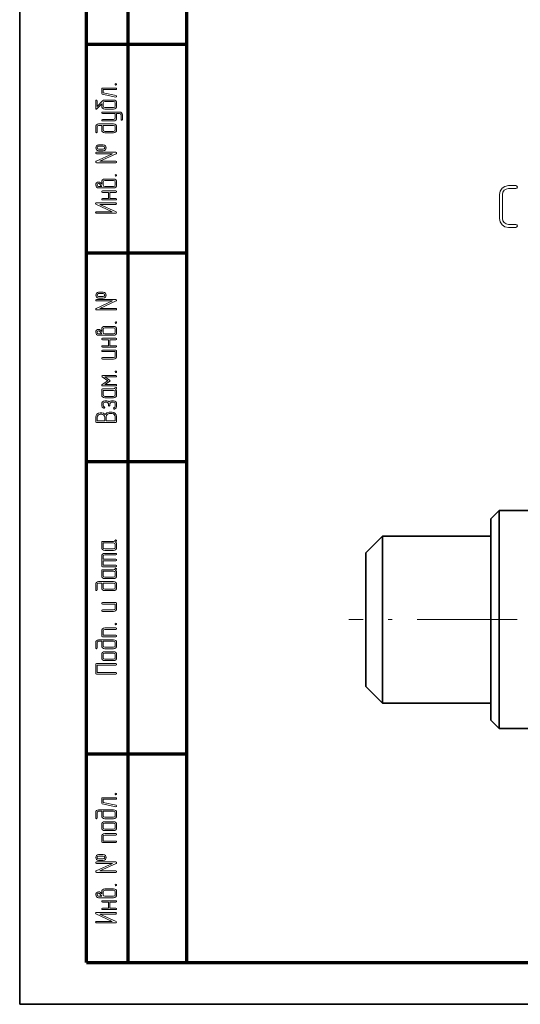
# Model space of a CAD drawing. Extents: x 0 to 420, y 0 to 297.
# Tile 1 of 25: x 0 to 60, y 0 to 118. Entities that reach past the tile are written whole.
import ezdxf

# ---------------------------------------------------------------- set-up
doc = ezdxf.new("R2010")
doc.units = 0
doc.linetypes.add('DASHDOT', pattern=[18.5, 12, -3, 0.5, -3])

msp = doc.modelspace()

# ---------------------------------------------------------------- linework, layer by layer
at = {"color": 7, "lineweight": 35}
for p, q in [((0, 0), (0, 297)), ((57.49, 59.13), (57.49, 34.61)), ((56.49, 58.13), (56.49, 35.49)), ((0, 0), (420, 0))]:
    msp.add_line(p, q, dxfattribs=at)
at = {"color": 7, "lineweight": 70}
for p, q in [((20, 292), (20, 5)), ((8, 5), (8, 150)), ((13, 5), (13, 150)), ((20, 5), (415, 5))]:
    msp.add_line(p, q, dxfattribs=at)
at = {"color": 7, "lineweight": 70, "ltscale": 0.3}
for p, q in [((8, 115), (20, 115)), ((8, 90), (20, 90)), ((8, 65), (20, 65)), ((8, 30), (20, 30)), ((8, 5), (20, 5))]:
    msp.add_line(p, q, dxfattribs=at)
at = {"color": 7, "lineweight": 35, "ltscale": 0.035355}
for p, q in [((56.49, 58.13), (57.49, 59.13)), ((56.49, 34.02), (57.49, 33.02))]:
    msp.add_line(p, q, dxfattribs=at)
at = {"color": 7, "lineweight": 35, "ltscale": 0.40125}
msp.add_line((73.54, 59.13), (57.49, 59.13), dxfattribs=at)
at = {"color": 7, "lineweight": 35, "ltscale": 0.070711}
for p, q in [((41.49, 54.07), (43.49, 56.07)), ((41.49, 38.07), (43.49, 36.07))]:
    msp.add_line(p, q, dxfattribs=at)
at = {"color": 7, "lineweight": 35, "ltscale": 0.469396}
msp.add_line((43.49, 56.07), (43.49, 37.3), dxfattribs=at)
at = {"color": 7, "lineweight": 35, "ltscale": 0.325}
for p, q in [((56.49, 56.07), (43.49, 56.07)), ((56.49, 36.07), (43.49, 36.07))]:
    msp.add_line(p, q, dxfattribs=at)
at = {"color": 7, "lineweight": 35, "ltscale": 0.375517}
msp.add_line((41.49, 54.07), (41.49, 39.05), dxfattribs=at)
at = {"color": 7, "linetype": 'DASHDOT', "lineweight": 13}
msp.add_line((133.66, 46.07), (39.45, 46.07), dxfattribs=at)
at = {"color": 7, "lineweight": 35, "ltscale": 0.024483}
msp.add_line((41.49, 39.05), (41.49, 38.07), dxfattribs=at)
at = {"color": 7, "lineweight": 35, "ltscale": 0.030604}
msp.add_line((43.49, 37.3), (43.49, 36.07), dxfattribs=at)
at = {"color": 7, "lineweight": 35, "ltscale": 0.036896}
msp.add_line((56.49, 35.49), (56.49, 34.02), dxfattribs=at)
at = {"color": 7, "lineweight": 35, "ltscale": 0.039956}
msp.add_line((57.49, 34.61), (57.49, 33.02), dxfattribs=at)
at = {"color": 7, "lineweight": 35, "ltscale": 0.306772}
msp.add_line((69.76, 33.02), (57.49, 33.02), dxfattribs=at)
at = {"color": 7, "lineweight": 13}
for points in [[(11.53, 109.73), (9.92, 109.73), (9.85, 109.71), (9.83, 109.64), (9.83, 109.11), (9.9, 109.02), (11.51, 108.66), (11.53, 108.66), (11.59, 108.69), (11.62, 108.75), (11.55, 108.84), (10.01, 109.18), (10.01, 109.55), (11.53, 109.55), (11.59, 109.58), (11.62, 109.64), (11.59, 109.71)], [(11.44, 110.18), (11.47, 110.11), (11.53, 110.09), (11.59, 110.11), (11.62, 110.18), (11.59, 110.25), (11.53, 110.27), (11.46, 110.24)], [(9.94, 108.2), (9.3, 107.54), (9.3, 108.21), (9.27, 108.28), (9.21, 108.3), (9.15, 108.28), (9.12, 108.21), (9.12, 107.32), (9.14, 107.25), (9.19, 107.22), (9.23, 107.23), (9.27, 107.26), (9.83, 107.83), (9.83, 107.59), (9.86, 107.45), (9.94, 107.33), (10.05, 107.25), (10.19, 107.23), (11.26, 107.23), (11.4, 107.26), (11.51, 107.34), (11.59, 107.45), (11.62, 107.59), (11.62, 107.94), (11.59, 108.08), (11.51, 108.2), (11.4, 108.27), (11.26, 108.3), (10.19, 108.3), (10.06, 108.28), (9.94, 108.2), (9.94, 108.2)], [(11.26, 108.12), (11.39, 108.07), (11.44, 107.94), (11.44, 107.59), (11.39, 107.46), (11.26, 107.41), (10.19, 107.41), (10.06, 107.46), (10.01, 107.59), (10.01, 107.94), (10.06, 108.07), (10.19, 108.12)], [(11.62, 106.69), (11.97, 106.69), (12.1, 106.64), (12.15, 106.52), (12.15, 105.98), (12.18, 105.91), (12.24, 105.89), (12.3, 105.92), (12.33, 105.98), (12.33, 106.52), (12.3, 106.65), (12.22, 106.77), (12.11, 106.84), (11.97, 106.87), (9.92, 106.87), (9.85, 106.84), (9.83, 106.78), (9.85, 106.72), (9.92, 106.69), (11.44, 106.69), (11.44, 106.16), (11.39, 106.04), (11.26, 105.98), (9.92, 105.98), (9.85, 105.95), (9.83, 105.89), (9.85, 105.83), (9.92, 105.8), (11.26, 105.8), (11.4, 105.83), (11.51, 105.91), (11.59, 106.02), (11.62, 106.16)], [(9.83, 105.26), (9.83, 104.73), (9.86, 104.59), (9.94, 104.48), (10.05, 104.4), (10.19, 104.37), (11.26, 104.37), (11.4, 104.4), (11.51, 104.48), (11.59, 104.59), (11.62, 104.73), (11.62, 105.09), (11.59, 105.22), (11.51, 105.34), (11.4, 105.41), (11.26, 105.44), (9.47, 105.44), (9.34, 105.41), (9.22, 105.34), (9.15, 105.22), (9.12, 105.09), (9.12, 104.46), (9.15, 104.4), (9.21, 104.37), (9.27, 104.4), (9.3, 104.46), (9.3, 105.09), (9.35, 105.21), (9.47, 105.26)], [(10.01, 105.26), (11.26, 105.26), (11.39, 105.21), (11.44, 105.09), (11.44, 104.73), (11.39, 104.6), (11.26, 104.55), (10.19, 104.55), (10.06, 104.6), (10.01, 104.73)], [(10.01, 102.94), (9.47, 102.94), (9.32, 102.91), (9.21, 102.83), (9.12, 102.59), (9.21, 102.34), (9.32, 102.25), (9.47, 102.23), (10.01, 102.23), (10.16, 102.26), (10.28, 102.34), (10.37, 102.59), (10.28, 102.83), (10.16, 102.91)], [(10.01, 102.76), (10.15, 102.71), (10.19, 102.59), (10.14, 102.46), (10.01, 102.41), (9.47, 102.41), (9.34, 102.46), (9.3, 102.59), (9.34, 102.71), (9.47, 102.76)], [(11.53, 102.05), (9.21, 102.05), (9.14, 102.02), (9.12, 101.96), (9.14, 101.9), (9.21, 101.87), (11.12, 101.87), (9.17, 100.97), (9.13, 100.93), (9.12, 100.89), (9.14, 100.83), (9.21, 100.8), (11.53, 100.8), (11.59, 100.83), (11.62, 100.89), (11.59, 100.96), (11.53, 100.98), (9.61, 100.98), (11.57, 101.88), (11.61, 101.92), (11.62, 101.96), (11.59, 102.02)], [(11.44, 99.29), (11.47, 99.22), (11.53, 99.2), (11.59, 99.22), (11.62, 99.29), (11.59, 99.35), (11.53, 99.38), (11.46, 99.35)], [(9.83, 98.24), (9.77, 98.32), (9.7, 98.4), (9.58, 98.47), (9.54, 98.48), (9.47, 98.48), (9.32, 98.45), (9.21, 98.37), (9.14, 98.25), (9.12, 98.12), (9.21, 97.88), (9.32, 97.79), (9.47, 97.77), (10.19, 97.77), (11.26, 97.77), (11.4, 97.79), (11.51, 97.87), (11.59, 97.99), (11.62, 98.13), (11.62, 98.48), (11.59, 98.62), (11.51, 98.74), (11.4, 98.81), (11.26, 98.84), (10.19, 98.84), (10.05, 98.81), (9.94, 98.73), (9.86, 98.62), (9.83, 98.48)], [(9.83, 97.95), (9.47, 97.95), (9.34, 98), (9.3, 98.12), (9.34, 98.25), (9.47, 98.3), (9.54, 98.29), (9.58, 98.26), (9.61, 98.24), (9.74, 98.08)], [(11.26, 98.66), (11.39, 98.61), (11.44, 98.48), (11.44, 98.13), (11.39, 98), (11.26, 97.95), (10.19, 97.95), (10.06, 98), (10.01, 98.13), (10.01, 98.48), (10.06, 98.61), (10.19, 98.66)], [(59.48, 93.05), (59.62, 93.11), (59.67, 93.23), (59.62, 93.36), (59.48, 93.41), (58.6, 93.41), (58.32, 93.46), (58.09, 93.62), (57.93, 93.85), (57.88, 94.12), (57.88, 96.98), (57.93, 97.26), (58.09, 97.49), (58.32, 97.64), (58.6, 97.69), (59.48, 97.69), (59.62, 97.75), (59.67, 97.87), (59.62, 97.99), (59.48, 98.05), (58.6, 98.05), (58.18, 97.96), (57.84, 97.73), (57.6, 97.39), (57.52, 96.98), (57.52, 94.12), (57.6, 93.71), (57.84, 93.37), (58.18, 93.13), (58.6, 93.05)], [(10.63, 97.23), (10.63, 96.52), (9.92, 96.52), (9.85, 96.49), (9.83, 96.43), (9.86, 96.37), (9.92, 96.34), (11.53, 96.34), (11.59, 96.37), (11.62, 96.43), (11.59, 96.49), (11.53, 96.52), (10.81, 96.52), (10.81, 97.23), (11.53, 97.23), (11.59, 97.26), (11.62, 97.32), (11.59, 97.38), (11.53, 97.41), (9.92, 97.41), (9.85, 97.38), (9.83, 97.32), (9.86, 97.26), (9.92, 97.23)], [(11.51, 95.99), (9.19, 95.99), (9.12, 95.96), (9.09, 95.9), (9.15, 95.82), (11.1, 94.91), (9.19, 94.91), (9.12, 94.88), (9.1, 94.82), (9.12, 94.76), (9.19, 94.74), (11.51, 94.74), (11.58, 94.76), (11.61, 94.82), (11.55, 94.9), (9.6, 95.81), (11.51, 95.81), (11.58, 95.84), (11.6, 95.9), (11.58, 95.96)], [(10.01, 85.3), (9.47, 85.3), (9.32, 85.27), (9.21, 85.19), (9.12, 84.95), (9.21, 84.7), (9.32, 84.62), (9.47, 84.59), (10.01, 84.59), (10.16, 84.62), (10.28, 84.7), (10.37, 84.95), (10.28, 85.19), (10.16, 85.27)], [(10.01, 85.12), (10.15, 85.07), (10.19, 84.95), (10.14, 84.82), (10.01, 84.77), (9.47, 84.77), (9.34, 84.82), (9.3, 84.95), (9.34, 85.07), (9.47, 85.12)], [(11.53, 84.42), (9.21, 84.42), (9.14, 84.39), (9.12, 84.32), (9.14, 84.26), (9.21, 84.24), (11.12, 84.24), (9.17, 83.33), (9.13, 83.3), (9.12, 83.25), (9.14, 83.19), (9.21, 83.17), (11.53, 83.17), (11.59, 83.19), (11.62, 83.25), (11.59, 83.32), (11.53, 83.34), (9.61, 83.34), (11.57, 84.24), (11.61, 84.28), (11.62, 84.32), (11.59, 84.39)], [(11.44, 81.65), (11.47, 81.58), (11.53, 81.56), (11.59, 81.58), (11.62, 81.65), (11.59, 81.72), (11.53, 81.74), (11.46, 81.71)], [(9.83, 80.6), (9.77, 80.68), (9.7, 80.76), (9.58, 80.83), (9.54, 80.84), (9.47, 80.84), (9.32, 80.82), (9.21, 80.73), (9.14, 80.62), (9.12, 80.49), (9.21, 80.24), (9.32, 80.16), (9.47, 80.13), (10.19, 80.13), (11.26, 80.13), (11.4, 80.16), (11.51, 80.24), (11.59, 80.35), (11.62, 80.49), (11.62, 80.84), (11.59, 80.98), (11.51, 81.1), (11.4, 81.17), (11.26, 81.2), (10.19, 81.2), (10.05, 81.17), (9.94, 81.1), (9.86, 80.98), (9.83, 80.84)], [(9.83, 80.31), (9.47, 80.31), (9.34, 80.36), (9.3, 80.49), (9.34, 80.61), (9.47, 80.67), (9.54, 80.65), (9.58, 80.62), (9.61, 80.6), (9.74, 80.45)], [(11.26, 81.02), (11.39, 80.97), (11.44, 80.84), (11.44, 80.49), (11.39, 80.36), (11.26, 80.31), (10.19, 80.31), (10.06, 80.36), (10.01, 80.49), (10.01, 80.84), (10.06, 80.97), (10.19, 81.02)], [(10.63, 79.59), (10.63, 78.88), (9.92, 78.88), (9.85, 78.85), (9.83, 78.79), (9.86, 78.73), (9.92, 78.7), (11.53, 78.7), (11.59, 78.73), (11.62, 78.79), (11.59, 78.86), (11.53, 78.88), (10.81, 78.88), (10.81, 79.59), (11.53, 79.59), (11.59, 79.62), (11.62, 79.68), (11.59, 79.75), (11.53, 79.77), (9.92, 79.77), (9.85, 79.74), (9.83, 79.68), (9.86, 79.62), (9.92, 79.59)], [(11.53, 78.34), (9.92, 78.34), (9.85, 78.32), (9.83, 78.25), (9.86, 78.19), (9.92, 78.17), (11.44, 78.17), (11.44, 77.63), (11.39, 77.5), (11.26, 77.45), (9.92, 77.45), (9.85, 77.42), (9.83, 77.36), (9.86, 77.3), (9.92, 77.27), (11.26, 77.27), (11.4, 77.3), (11.51, 77.38), (11.59, 77.49), (11.62, 77.63), (11.62, 78.25), (11.59, 78.32)], [(11.44, 75.76), (11.47, 75.69), (11.53, 75.67), (11.59, 75.69), (11.62, 75.76), (11.59, 75.83), (11.53, 75.85), (11.46, 75.82)], [(11.53, 75.31), (9.92, 75.31), (9.85, 75.29), (9.83, 75.23), (9.87, 75.15), (10.56, 74.69), (9.87, 74.23), (9.84, 74.19), (9.83, 74.16), (9.86, 74.09), (9.92, 74.06), (11.53, 74.06), (11.59, 74.09), (11.62, 74.15), (11.59, 74.22), (11.53, 74.24), (10.22, 74.24), (10.78, 74.61), (10.83, 74.69), (10.78, 74.76), (10.22, 75.14), (11.53, 75.14), (11.59, 75.16), (11.62, 75.22), (11.59, 75.29)], [(11.44, 73.83), (11.37, 73.74), (11.26, 73.71), (9.92, 73.71), (9.85, 73.68), (9.83, 73.61), (9.83, 72.99), (9.86, 72.85), (9.94, 72.74), (10.06, 72.66), (10.19, 72.64), (11.26, 72.64), (11.4, 72.66), (11.51, 72.74), (11.59, 72.85), (11.62, 72.99), (11.62, 73.35), (11.59, 73.49), (11.5, 73.61), (11.57, 73.69), (11.62, 73.77), (11.62, 73.8), (11.59, 73.87), (11.53, 73.89)], [(11.26, 73.53), (11.39, 73.48), (11.44, 73.35), (11.44, 72.99), (11.39, 72.87), (11.26, 72.81), (10.19, 72.81), (10.06, 72.87), (10.01, 72.99), (10.01, 73.53)], [(10.72, 72.16), (10.61, 72.25), (10.46, 72.28), (10.19, 72.28), (10.06, 72.25), (9.94, 72.16), (9.86, 72.04), (9.83, 71.9), (9.83, 71.73), (9.9, 71.52), (10.08, 71.39), (10.11, 71.38), (10.17, 71.41), (10.19, 71.47), (10.18, 71.52), (10.13, 71.55), (10.04, 71.62), (10.01, 71.73), (10.01, 71.9), (10.06, 72.04), (10.19, 72.1), (10.46, 72.1), (10.58, 72.04), (10.63, 71.9), (10.63, 71.73), (10.67, 71.66), (10.72, 71.63), (10.79, 71.66), (10.81, 71.73), (10.81, 71.9), (10.87, 72.04), (10.99, 72.1), (11.26, 72.1), (11.39, 72.04), (11.44, 71.9), (11.44, 71.63), (11.4, 71.53), (11.31, 71.46), (11.25, 71.38), (11.28, 71.32), (11.34, 71.29), (11.37, 71.29), (11.55, 71.43), (11.62, 71.63), (11.62, 71.9), (11.59, 72.05), (11.51, 72.17), (11.4, 72.25), (11.26, 72.28), (10.99, 72.28), (10.85, 72.24)], [(11.62, 69.78), (11.62, 70.41), (11.58, 70.6), (11.46, 70.77), (11.28, 70.9), (11.08, 70.94), (10.72, 70.94), (10.44, 70.86), (10.25, 70.65), (10.06, 70.8), (9.83, 70.85), (9.65, 70.85), (9.45, 70.81), (9.27, 70.69), (9.16, 70.52), (9.12, 70.32), (9.12, 69.78), (9.14, 69.71), (9.21, 69.69), (11.53, 69.69), (11.59, 69.71)], [(11.44, 69.87), (10.37, 69.87), (10.37, 70.41), (10.4, 70.54), (10.47, 70.66), (10.59, 70.74), (10.72, 70.76), (11.08, 70.76), (11.23, 70.74), (11.34, 70.66), (11.42, 70.54), (11.44, 70.41)], [(10.19, 69.87), (9.3, 69.87), (9.3, 70.32), (9.32, 70.45), (9.4, 70.57), (9.52, 70.65), (9.65, 70.67), (9.83, 70.67), (9.97, 70.65), (10.09, 70.57), (10.17, 70.45), (10.19, 70.32)], [(11.44, 55.56), (11.37, 55.48), (11.26, 55.44), (9.92, 55.44), (9.85, 55.42), (9.83, 55.35), (9.83, 54.73), (9.86, 54.59), (9.94, 54.48), (10.06, 54.4), (10.19, 54.37), (11.26, 54.37), (11.4, 54.4), (11.51, 54.48), (11.59, 54.59), (11.62, 54.73), (11.62, 55.09), (11.59, 55.23), (11.5, 55.35), (11.57, 55.43), (11.62, 55.51), (11.62, 55.54), (11.59, 55.6), (11.53, 55.63)], [(11.26, 55.26), (11.39, 55.21), (11.44, 55.09), (11.44, 54.73), (11.39, 54.6), (11.26, 54.55), (10.19, 54.55), (10.06, 54.6), (10.01, 54.73), (10.01, 55.26)], [(10.01, 53.12), (11.53, 53.12), (11.59, 53.15), (11.62, 53.21), (11.59, 53.28), (11.53, 53.3), (10.01, 53.3), (10.01, 53.66), (10.06, 53.78), (10.19, 53.84), (11.53, 53.84), (11.59, 53.87), (11.62, 53.93), (11.59, 53.99), (11.53, 54.01), (10.19, 54.01), (10.05, 53.99), (9.94, 53.91), (9.86, 53.8), (9.83, 53.66), (9.83, 52.5), (9.85, 52.43), (9.92, 52.41), (11.53, 52.41), (11.59, 52.44), (11.62, 52.5), (11.59, 52.56), (11.53, 52.59), (10.01, 52.59)], [(11.44, 52.17), (11.37, 52.09), (11.26, 52.05), (9.92, 52.05), (9.85, 52.03), (9.83, 51.96), (9.83, 51.34), (9.86, 51.19), (9.94, 51.08), (10.06, 51), (10.19, 50.98), (11.26, 50.98), (11.4, 51), (11.51, 51.08), (11.59, 51.2), (11.62, 51.34), (11.62, 51.69), (11.59, 51.84), (11.5, 51.96), (11.57, 52.03), (11.62, 52.12), (11.62, 52.15), (11.59, 52.21), (11.53, 52.24)], [(11.26, 51.87), (11.39, 51.82), (11.44, 51.69), (11.44, 51.34), (11.39, 51.21), (11.26, 51.16), (10.19, 51.16), (10.06, 51.21), (10.01, 51.34), (10.01, 51.87)], [(9.83, 50.44), (9.83, 49.91), (9.86, 49.77), (9.94, 49.65), (10.05, 49.57), (10.19, 49.55), (11.26, 49.55), (11.4, 49.58), (11.51, 49.66), (11.59, 49.77), (11.62, 49.91), (11.62, 50.26), (11.59, 50.4), (11.51, 50.52), (11.4, 50.59), (11.26, 50.62), (9.47, 50.62), (9.34, 50.59), (9.22, 50.52), (9.15, 50.4), (9.12, 50.26), (9.12, 49.64), (9.15, 49.57), (9.21, 49.55), (9.27, 49.57), (9.3, 49.64), (9.3, 50.26), (9.35, 50.39), (9.47, 50.44)], [(10.01, 50.44), (11.26, 50.44), (11.39, 50.39), (11.44, 50.26), (11.44, 49.91), (11.39, 49.78), (11.26, 49.73), (10.19, 49.73), (10.06, 49.78), (10.01, 49.91)], [(11.53, 48.12), (9.92, 48.12), (9.85, 48.09), (9.83, 48.03), (9.86, 47.97), (9.92, 47.94), (11.44, 47.94), (11.44, 47.41), (11.39, 47.28), (11.26, 47.23), (9.92, 47.23), (9.85, 47.2), (9.83, 47.14), (9.86, 47.08), (9.92, 47.05), (11.26, 47.05), (11.4, 47.07), (11.51, 47.15), (11.59, 47.27), (11.62, 47.41), (11.62, 48.03), (11.59, 48.1)], [(11.53, 45.09), (10.19, 45.09), (10.05, 45.06), (9.94, 44.98), (9.86, 44.87), (9.83, 44.73), (9.83, 44.11), (9.85, 44.04), (9.92, 44.02), (11.53, 44.02), (11.59, 44.04), (11.62, 44.11), (11.59, 44.17), (11.53, 44.2), (10.01, 44.2), (10.01, 44.73), (10.06, 44.86), (10.19, 44.91), (11.53, 44.91), (11.59, 44.94), (11.62, 45), (11.59, 45.06)], [(11.44, 45.54), (11.47, 45.47), (11.53, 45.45), (11.59, 45.47), (11.62, 45.54), (11.59, 45.6), (11.53, 45.63), (11.46, 45.6)], [(9.83, 43.48), (9.83, 42.95), (9.86, 42.81), (9.94, 42.69), (10.05, 42.61), (10.19, 42.59), (11.26, 42.59), (11.4, 42.62), (11.51, 42.7), (11.59, 42.81), (11.62, 42.95), (11.62, 43.3), (11.59, 43.44), (11.51, 43.56), (11.4, 43.63), (11.26, 43.66), (9.47, 43.66), (9.34, 43.63), (9.22, 43.55), (9.15, 43.44), (9.12, 43.3), (9.12, 42.68), (9.15, 42.61), (9.21, 42.59), (9.27, 42.61), (9.3, 42.68), (9.3, 43.3), (9.35, 43.43), (9.47, 43.48)], [(10.01, 43.48), (11.26, 43.48), (11.39, 43.43), (11.44, 43.3), (11.44, 42.95), (11.39, 42.82), (11.26, 42.77), (10.19, 42.77), (10.06, 42.82), (10.01, 42.95)], [(11.26, 42.23), (10.19, 42.23), (10.05, 42.2), (9.94, 42.13), (9.86, 42.01), (9.83, 41.87), (9.83, 41.51), (9.86, 41.37), (9.94, 41.26), (10.06, 41.18), (10.19, 41.16), (11.26, 41.16), (11.4, 41.18), (11.51, 41.26), (11.59, 41.38), (11.62, 41.51), (11.62, 41.87), (11.59, 42.01), (11.51, 42.13), (11.4, 42.2)], [(11.26, 42.05), (11.39, 42), (11.44, 41.87), (11.44, 41.51), (11.39, 41.39), (11.26, 41.34), (10.19, 41.34), (10.06, 41.39), (10.01, 41.51), (10.01, 41.87), (10.06, 42), (10.19, 42.05)], [(11.53, 40.81), (9.21, 40.81), (9.14, 40.78), (9.12, 40.72), (9.12, 39.64), (9.14, 39.58), (9.21, 39.56), (11.53, 39.56), (11.59, 39.58), (11.62, 39.64), (11.59, 39.71), (11.53, 39.74), (9.3, 39.74), (9.3, 40.63), (11.53, 40.63), (11.59, 40.66), (11.62, 40.72), (11.59, 40.78)], [(11.44, 25.18), (11.47, 25.11), (11.53, 25.09), (11.59, 25.11), (11.62, 25.18), (11.59, 25.25), (11.53, 25.27), (11.46, 25.24)], [(11.53, 24.73), (9.92, 24.73), (9.85, 24.71), (9.83, 24.64), (9.83, 24.11), (9.9, 24.02), (11.51, 23.66), (11.53, 23.66), (11.59, 23.69), (11.62, 23.75), (11.55, 23.84), (10.01, 24.18), (10.01, 24.55), (11.53, 24.55), (11.59, 24.58), (11.62, 24.64), (11.59, 24.71)], [(9.83, 23.12), (9.83, 22.59), (9.86, 22.45), (9.94, 22.33), (10.05, 22.25), (10.19, 22.23), (11.26, 22.23), (11.4, 22.26), (11.51, 22.34), (11.59, 22.45), (11.62, 22.59), (11.62, 22.94), (11.59, 23.08), (11.51, 23.2), (11.4, 23.27), (11.26, 23.3), (9.47, 23.3), (9.34, 23.27), (9.22, 23.2), (9.15, 23.08), (9.12, 22.94), (9.12, 22.32), (9.15, 22.25), (9.21, 22.23), (9.27, 22.25), (9.3, 22.32), (9.3, 22.94), (9.35, 23.07), (9.47, 23.12)], [(10.01, 23.12), (11.26, 23.12), (11.39, 23.07), (11.44, 22.94), (11.44, 22.59), (11.39, 22.46), (11.26, 22.41), (10.19, 22.41), (10.06, 22.46), (10.01, 22.59)], [(11.26, 21.87), (10.19, 21.87), (10.05, 21.84), (9.94, 21.77), (9.86, 21.65), (9.83, 21.51), (9.83, 21.16), (9.86, 21.01), (9.94, 20.9), (10.06, 20.82), (10.19, 20.8), (11.26, 20.8), (11.4, 20.82), (11.51, 20.9), (11.59, 21.02), (11.62, 21.16), (11.62, 21.51), (11.59, 21.65), (11.51, 21.77), (11.4, 21.84)], [(11.26, 21.69), (11.39, 21.64), (11.44, 21.51), (11.44, 21.16), (11.39, 21.03), (11.26, 20.98), (10.19, 20.98), (10.06, 21.03), (10.01, 21.16), (10.01, 21.51), (10.06, 21.64), (10.19, 21.69)], [(11.53, 20.44), (10.19, 20.44), (10.05, 20.41), (9.94, 20.34), (9.86, 20.22), (9.83, 20.09), (9.83, 19.46), (9.85, 19.4), (9.92, 19.37), (11.53, 19.37), (11.59, 19.4), (11.62, 19.46), (11.59, 19.53), (11.53, 19.55), (10.01, 19.55), (10.01, 20.09), (10.06, 20.21), (10.19, 20.26), (11.53, 20.26), (11.59, 20.29), (11.62, 20.35), (11.59, 20.42)], [(10.01, 17.94), (9.47, 17.94), (9.32, 17.91), (9.21, 17.83), (9.12, 17.59), (9.21, 17.34), (9.32, 17.25), (9.47, 17.23), (10.01, 17.23), (10.16, 17.26), (10.28, 17.34), (10.37, 17.59), (10.28, 17.83), (10.16, 17.91)], [(10.01, 17.76), (10.15, 17.71), (10.19, 17.59), (10.14, 17.46), (10.01, 17.41), (9.47, 17.41), (9.34, 17.46), (9.3, 17.59), (9.34, 17.71), (9.47, 17.76)], [(11.53, 17.05), (9.21, 17.05), (9.14, 17.02), (9.12, 16.96), (9.14, 16.9), (9.21, 16.87), (11.12, 16.87), (9.17, 15.97), (9.13, 15.93), (9.12, 15.89), (9.14, 15.83), (9.21, 15.8), (11.53, 15.8), (11.59, 15.83), (11.62, 15.89), (11.59, 15.96), (11.53, 15.98), (9.61, 15.98), (11.57, 16.88), (11.61, 16.92), (11.62, 16.96), (11.59, 17.02)], [(11.44, 14.29), (11.47, 14.22), (11.53, 14.2), (11.59, 14.22), (11.62, 14.29), (11.59, 14.35), (11.53, 14.38), (11.46, 14.35)], [(9.83, 13.24), (9.77, 13.32), (9.7, 13.4), (9.58, 13.47), (9.54, 13.48), (9.47, 13.48), (9.32, 13.45), (9.21, 13.37), (9.14, 13.25), (9.12, 13.12), (9.21, 12.88), (9.32, 12.79), (9.47, 12.77), (10.19, 12.77), (11.26, 12.77), (11.4, 12.79), (11.51, 12.87), (11.59, 12.99), (11.62, 13.13), (11.62, 13.48), (11.59, 13.62), (11.51, 13.74), (11.4, 13.81), (11.26, 13.84), (10.19, 13.84), (10.05, 13.81), (9.94, 13.73), (9.86, 13.62), (9.83, 13.48)], [(9.83, 12.95), (9.47, 12.95), (9.34, 13), (9.3, 13.12), (9.34, 13.25), (9.47, 13.3), (9.54, 13.29), (9.58, 13.26), (9.61, 13.24), (9.74, 13.08)], [(11.26, 13.66), (11.39, 13.61), (11.44, 13.48), (11.44, 13.13), (11.39, 13), (11.26, 12.95), (10.19, 12.95), (10.06, 13), (10.01, 13.13), (10.01, 13.48), (10.06, 13.61), (10.19, 13.66)], [(10.63, 12.23), (10.63, 11.52), (9.92, 11.52), (9.85, 11.49), (9.83, 11.43), (9.86, 11.37), (9.92, 11.34), (11.53, 11.34), (11.59, 11.37), (11.62, 11.43), (11.59, 11.49), (11.53, 11.52), (10.81, 11.52), (10.81, 12.23), (11.53, 12.23), (11.59, 12.26), (11.62, 12.32), (11.59, 12.38), (11.53, 12.41), (9.92, 12.41), (9.85, 12.38), (9.83, 12.32), (9.86, 12.26), (9.92, 12.23)], [(11.51, 10.99), (9.19, 10.99), (9.12, 10.96), (9.09, 10.9), (9.15, 10.82), (11.1, 9.91), (9.19, 9.91), (9.12, 9.88), (9.1, 9.82), (9.12, 9.76), (9.19, 9.74), (11.51, 9.74), (11.58, 9.76), (11.61, 9.82), (11.55, 9.9), (9.6, 10.81), (11.51, 10.81), (11.58, 10.84), (11.6, 10.9), (11.58, 10.96)]]:
    msp.add_lwpolyline(points, close=True, dxfattribs=at)

doc.saveas('drawing.dxf')
